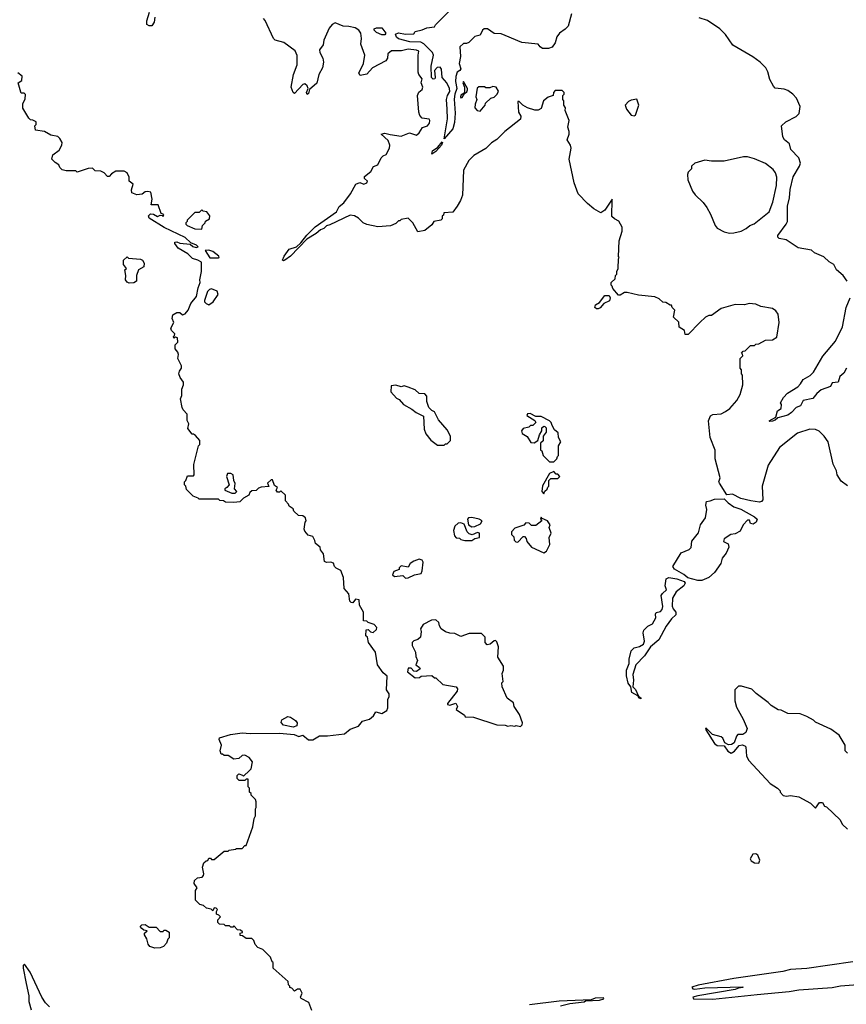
# Model space of a CAD drawing. Extents: x 2348354 to 2479840, y 460476 to 613653.
# Tile 126 of 256: x 2361720 to 2367687, y 562664 to 569772. Entities that reach past the tile are written whole.
import ezdxf

# ---------------------------------------------------------------- set-up
doc = ezdxf.new("R2010")
doc.units = 0

msp = doc.modelspace()

# ---------------------------------------------------------------- linework, layer by layer
at = {"layer": '0CON05XD'}
for points in [[(2362695, 569790), (2362690, 569755), (2362675, 569727.5), (2362655, 569726.7), (2362637, 569737), (2362637, 569763), (2362657.5, 569825)], [(2365703.3, 569815), (2365678.8, 569725), (2365657.9, 569702.1), (2365616.7, 569675), (2365597.5, 569647.5), (2365586.7, 569605), (2365565, 569572.5), (2365537.3, 569562.7), (2365495, 569564.2), (2365476.7, 569575), (2365463.8, 569593.8), (2365345, 569606), (2365225, 569658.6), (2365195, 569668.6), (2365145, 569672), (2365097.5, 569705), (2365073.8, 569705), (2365061.9, 569695), (2365045, 569660.8), (2365005, 569651.4), (2364963.2, 569606.8), (2364945, 569599.2), (2364925, 569600.8), (2364898.6, 569575), (2364901.1, 569505), (2364892, 569455), (2364903.9, 569416.1), (2364898, 569405), (2364877, 569393), (2364867.6, 569362.4), (2364866.6, 569325), (2364875.7, 569275), (2364861, 569235), (2364856.8, 569196.8), (2364863.8, 569096.2), (2364859.8, 569030.2), (2364846.4, 568983.6), (2364785, 568912.5), (2364808.8, 569055), (2364806.7, 569126.7), (2364802.3, 569195), (2364808.5, 569225), (2364825.6, 569254.4), (2364823.8, 569273.8), (2364804.5, 569315), (2364769.2, 569355), (2364766, 569415), (2364755, 569429.2), (2364733, 569427), (2364714.4, 569405.6), (2364720, 569355), (2364715.9, 569344.1), (2364705, 569342), (2364692.2, 569355), (2364690.4, 569435), (2364706.7, 569515), (2364700, 569535), (2364636.4, 569596.4), (2364615, 569609.6), (2364537.1, 569612.9), (2364455, 569633.8), (2364440.5, 569645), (2364433, 569667), (2364455, 569677.1), (2364505, 569667.5), (2364565, 569670), (2364575, 569687.5), (2364625, 569697.5), (2364658.3, 569711.7), (2364715, 569720), (2364722.5, 569735), (2364818.5, 569831.5)], [(2366630, 567585), (2366545, 567500), (2366525, 567500), (2366518.3, 567528.3), (2366481.7, 567551.7), (2366478.3, 567588.3), (2366440, 567625), (2366450, 567675), (2366430, 567695), (2366425, 567710), (2366415, 567710), (2366385, 567730), (2366363, 567733), (2366337, 567757), (2366305, 567770), (2366187, 567783), (2366105, 567802.5), (2366085, 567802.5), (2366055, 567782.5), (2366043, 567783), (2366001.7, 567831.7), (2365998.3, 567848.3), (2365990, 567855), (2365990, 567875), (2366018.3, 567901.7), (2366020, 567925), (2366030, 567935), (2366030, 567955), (2366040, 567975), (2366042.5, 568045), (2366047.5, 568055), (2366043.3, 568063.3), (2366047.5, 568175), (2366070, 568245), (2366070, 568275), (2366046.4, 568316.4), (2366013, 568333), (2365995, 568350), (2365997, 568477), (2365945, 568396.7), (2365915, 568376.7), (2365865, 568407.5), (2365820, 568445), (2365752.5, 568515), (2365723.3, 568595), (2365686.7, 568765), (2365701.2, 568845), (2365695.7, 568865.7), (2365671.2, 568905), (2365687.5, 568945), (2365687.5, 568965), (2365676.7, 568995), (2365686.7, 569045), (2365657.5, 569115), (2365660, 569135), (2365647.5, 569155), (2365647.5, 569185), (2365640, 569195), (2365640, 569225), (2365650, 569235), (2365650, 569245), (2365635, 569260), (2365585, 569260), (2365573, 569247), (2365570, 569225), (2365535, 569212.5), (2365502.5, 569185), (2365485, 569130), (2365461.7, 569118.3), (2365438.3, 569118.3), (2365386.1, 569136.1), (2365352.5, 569155), (2365325, 569180), (2365315, 569180), (2365320, 569105), (2365336.7, 569075), (2365336.1, 569053.9), (2365222.5, 568965), (2365165, 568907.5), (2365127, 568883), (2365085, 568842.5), (2364999.3, 568790.7), (2364962.5, 568755), (2364923.3, 568685), (2364917.5, 568505), (2364903.3, 568466.7), (2364877.5, 568425), (2364847, 568383), (2364781.7, 568378.3), (2364778.3, 568361.7), (2364770, 568355), (2364770, 568335), (2364760, 568325), (2364710, 568315), (2364695, 568290), (2364645, 568250), (2364595, 568240), (2364557.5, 568305), (2364525, 568340), (2364475, 568330), (2364465, 568320), (2364455, 568320), (2364435, 568300), (2364397, 568283), (2364305, 568277.5), (2364225, 568292.5), (2364200, 568305), (2364165, 568340), (2364137, 568357), (2364105, 568360), (2363958.5, 568291.5), (2363935.3, 568284.7), (2363916.2, 568263.8), (2363891.1, 568255), (2363861.4, 568228.6), (2363793.6, 568186.4), (2363675, 568065.5), (2363635, 568036), (2363625, 568030.8), (2363616.7, 568035), (2363630, 568065), (2363666, 568115), (2363717.5, 568132.5), (2363749.5, 568160.5), (2363793.2, 568216.7), (2363852.7, 568277.3), (2364008, 568385), (2364027, 568423), (2364059.5, 568450.5), (2364107.5, 568515), (2364146.7, 568585), (2364175, 568596.2), (2364205, 568583.3), (2364225.9, 568594.1), (2364230, 568605), (2364210, 568625), (2364209.3, 568640.7), (2364253.9, 568676.1), (2364275, 568712.5), (2364305.9, 568724.1), (2364330, 568775), (2364345, 568790), (2364365, 568797.5), (2364388.8, 568845), (2364391.2, 568865), (2364380.7, 568900.7), (2364330, 568945), (2364355, 568953.3), (2364393.9, 568943.9), (2364475, 568930), (2364535, 568955.8), (2364585, 568939.2), (2364605, 568953.8), (2364627, 568993), (2364665, 569005.6), (2364678.2, 569025), (2364680, 569045), (2364675, 569053.8), (2364625, 569062), (2364609.3, 569079.3), (2364600.8, 569105), (2364591.4, 569225), (2364602.1, 569247.9), (2364625, 569268), (2364629.1, 569285), (2364617.8, 569315), (2364625.6, 569345), (2364602.5, 569375), (2364596.1, 569393.9), (2364595.8, 569515), (2364601.2, 569545), (2364585, 569552.5), (2364525, 569560), (2364476.7, 569546.7), (2364405, 569546.2), (2364376.7, 569525), (2364376.4, 569493.6), (2364363.3, 569475), (2364266.8, 569423.2), (2364225, 569377.5), (2364178.3, 569368.3), (2364167.5, 569385), (2364200.8, 569455), (2364210.6, 569515), (2364182.5, 569595), (2364188, 569635), (2364182.9, 569675), (2364167.8, 569695), (2364142.6, 569712.6), (2364096.4, 569723.6), (2364055, 569723.8), (2363997.9, 569747.9), (2363975, 569737.3), (2363955, 569710.9), (2363914.7, 569625), (2363910.9, 569589.1), (2363883.5, 569555), (2363887.1, 569535), (2363909.5, 569495), (2363912.7, 569465), (2363905.4, 569425), (2363880, 569375), (2363865, 569312.5), (2363811.7, 569268.3), (2363805, 569240), (2363795, 569232.5), (2363790, 569245), (2363802.5, 569275), (2363796.2, 569295), (2363778.8, 569308.8), (2363764.2, 569305), (2363705, 569240), (2363693.8, 569245), (2363680, 569285), (2363696.7, 569375), (2363723.8, 569445), (2363723.6, 569513.6), (2363707.5, 569547.5), (2363626.1, 569606.1), (2363563.6, 569623.6), (2363552.5, 569635), (2363492.5, 569765), (2363479.3, 569779.3)], [(2367694.3, 567885), (2367665.6, 567925), (2367616.6, 567966.6), (2367597.5, 568005), (2367564.4, 568024.4), (2367525, 568060), (2367458.8, 568088.8), (2367435, 568107.5), (2367340, 568125), (2367253.6, 568183.6), (2367203, 568193), (2367193, 568203), (2367193.8, 568215), (2367254.4, 568295.6), (2367262.5, 568315), (2367263.7, 568426.3), (2367276.5, 568485), (2367281.1, 568545), (2367302.9, 568637.1), (2367350, 568715), (2367355.7, 568735), (2367345, 568773.3), (2367286.7, 568835), (2367277.5, 568875), (2367240, 568905), (2367230, 568925), (2367220, 569005), (2367250, 569035), (2367325, 569072.5), (2367346.4, 569093.6), (2367353.3, 569145), (2367328.8, 569205), (2367302.5, 569235), (2367265, 569260), (2367239.3, 569269.3), (2367175, 569277.5), (2367160.7, 569290.7), (2367135, 569340), (2367122, 569395), (2367106, 569425), (2367065.5, 569465.5), (2367013.6, 569503.6), (2366868, 569588), (2366814.3, 569664.3), (2366775, 569706), (2366685, 569765.8), (2366625, 569786)], [(2364335, 569661.8), (2364295, 569679.1), (2364278.1, 569695), (2364278.8, 569705), (2364295, 569712.5), (2364335, 569713.3), (2364364.2, 569675), (2364355, 569662.5), (2364335, 569661.8)], [(2364273, 564747), (2364290, 564775), (2364335, 564762.5), (2364370, 564785), (2364376.7, 564803.3), (2364377.5, 564865), (2364386.7, 564885), (2364387.5, 564905), (2364367.5, 564935), (2364371.7, 565031.7), (2364345, 565057.5), (2364303.9, 565113.9), (2364287.5, 565205), (2364237.5, 565275), (2364230, 565315), (2364220, 565325), (2364221.7, 565368.3), (2364235, 565370), (2364251.7, 565351.7), (2364271.7, 565348.3), (2364295, 565370), (2364297.5, 565385), (2364280, 565405), (2364235, 565420), (2364225, 565430), (2364203, 565433), (2364202.5, 565495), (2364172.5, 565545), (2364170, 565585), (2364145, 565587.5), (2364125, 565563.3), (2364113.9, 565563.9), (2364103.9, 565573.9), (2364097, 565627), (2364062.5, 565665), (2364057.5, 565745), (2364037.5, 565795), (2364003.6, 565813.6), (2363992.5, 565825), (2363985, 565847.5), (2363965, 565856.7), (2363935, 565852.5), (2363921.2, 565861.2), (2363912.5, 565915), (2363892.5, 565945), (2363890, 565965), (2363855, 565990), (2363851.7, 566011.7), (2363835, 566040), (2363801.7, 566051.7), (2363779.3, 566079.3), (2363773.8, 566095), (2363780, 566145), (2363787.5, 566155), (2363782.5, 566175), (2363765, 566190), (2363731.7, 566191.7), (2363700, 566225), (2363695, 566240), (2363665, 566260), (2363660, 566275), (2363638.3, 566298.3), (2363638.3, 566338.3), (2363605, 566370), (2363595, 566360), (2363581.7, 566361.7), (2363572.5, 566375), (2363580, 566395), (2363560, 566410), (2363545, 566450), (2363535, 566450), (2363510, 566425), (2363518.3, 566401.7), (2363463, 566397), (2363445, 566390), (2363427, 566373), (2363395, 566370), (2363381.7, 566358.3), (2363375, 566340), (2363335, 566317.5), (2363309.2, 566290.8), (2363266, 566286), (2363205, 566290), (2363191.7, 566298.3), (2363165, 566300), (2363155, 566310), (2363015, 566310), (2363008.3, 566318.3), (2362971.7, 566331.7), (2362925, 566380), (2362920, 566405), (2362910, 566415), (2362910, 566435), (2362920, 566445), (2362930.7, 566479.3), (2362975, 566480), (2362980, 566485), (2362978.3, 566561.7), (2363010, 566695), (2363020, 566705), (2363020, 566735), (2362989.3, 566769.3), (2362975, 566780), (2362965, 566780), (2362935, 566820), (2362940, 566855), (2362928.3, 566878.3), (2362930, 566925), (2362900, 566955), (2362893, 566973), (2362880, 567035), (2362891.7, 567058.3), (2362890, 567105), (2362902.5, 567135), (2362902.5, 567155), (2362879.3, 567189.3), (2362870, 567215), (2362872.5, 567235), (2362887.5, 567255), (2362887, 567273), (2362862.5, 567325), (2362866.7, 567355), (2362861.7, 567371.7), (2362842.5, 567395), (2362842.5, 567425), (2362862.5, 567445), (2362860, 567475), (2362845, 567480), (2362831.7, 567471.7), (2362830, 567485), (2362838.3, 567491.7), (2362840, 567505), (2362817, 567527), (2362810, 567545), (2362832.5, 567585), (2362820, 567615), (2362825, 567640), (2362855, 567657.5), (2362877, 567657), (2362895, 567640), (2362915, 567647.5), (2362936.7, 567675), (2362955.9, 567724.1), (2362996.4, 567773.6), (2363008, 567835), (2363023.3, 567875), (2363020, 567895), (2363033.3, 567955), (2363031.7, 568021.7), (2363005, 568036.7), (2362967, 568047), (2362935, 568082.5), (2362865, 568122.5), (2362840, 568155), (2362840, 568165), (2362855, 568167.5), (2362875, 568157.5), (2362951.7, 568151.7), (2362970, 568135), (2362995, 568127.5), (2363007.5, 568132.5), (2362997.5, 568145), (2362955, 568160), (2362915, 568198.8), (2362762.3, 568272.3), (2362655, 568340), (2362650, 568355), (2362665, 568370), (2362685, 568367.5), (2362715, 568350), (2362735, 568360), (2362748.3, 568358.3), (2362755, 568350), (2362760, 568365), (2362741.7, 568371.7), (2362720, 568435), (2362670, 568435), (2362677.5, 568475), (2362666.7, 568526.7), (2362645, 568532.5), (2362625, 568530), (2362605, 568512.5), (2362565, 568507.5), (2362530.7, 568520.7), (2362527, 568543), (2362540, 568585), (2362510, 568605), (2362510, 568635), (2362496.7, 568666.7), (2362475, 568677.5), (2362415, 568677.5), (2362381.7, 568658.3), (2362365, 568640), (2362355, 568640), (2362330, 568665), (2362305, 568677.5), (2362265, 568680), (2362245, 568700), (2362215, 568697.5), (2362135, 568670), (2362125, 568680), (2362055, 568680), (2362027, 568687), (2362010, 568705), (2362002.5, 568725), (2361975, 568740), (2361952.5, 568765), (2361960, 568795), (2362005, 568830), (2362023.8, 568865), (2362025.8, 568885.8), (2362008.8, 568915), (2361995, 568928), (2361945, 568939.2), (2361900, 568965), (2361833, 568973), (2361830, 569005), (2361840, 569015), (2361840, 569035), (2361815, 569047.5), (2361798.3, 569048.3), (2361785, 569060), (2361743, 569133), (2361742.5, 569165), (2361759.3, 569200.7), (2361761.7, 569231.7), (2361751.7, 569241.7), (2361731.7, 569241.7), (2361728.3, 569248.3), (2361710, 569315), (2361736.1, 569333.9), (2361737, 569363), (2361707, 569387)], [(2364905, 569207.5), (2364915, 569211.2), (2364931.7, 569238.3), (2364948.3, 569251.7), (2364952.5, 569265), (2364952.5, 569275), (2364925, 569326.7), (2364920, 569315), (2364930, 569285), (2364931.2, 569255), (2364928.3, 569241.7), (2364905, 569225.7), (2364902.5, 569215), (2364905, 569207.5)], [(2365045, 569112.5), (2365080, 569155), (2365081.7, 569168.3), (2365120, 569205), (2365145, 569212.5), (2365167.5, 569235), (2365177.5, 569255), (2365160, 569285), (2365135, 569290), (2365115, 569280), (2365085, 569280), (2365075, 569286.7), (2365035, 569287.5), (2365023, 569277), (2365013.3, 569215), (2365020, 569195), (2365007, 569163), (2365006.7, 569135), (2365022.5, 569115), (2365045, 569112.5)], [(2366155, 569076.7), (2366165, 569083.3), (2366190, 569155), (2366175, 569197.5), (2366135, 569190), (2366115, 569180), (2366090, 569155), (2366100, 569125), (2366133.6, 569083.6), (2366155, 569076.7)], [(2364695, 568802), (2364700.5, 568825), (2364737.7, 568852.3), (2364769.2, 568889.2), (2364773.3, 568885), (2364765, 568866), (2364725, 568819.5), (2364695, 568802)], [(2366845, 568231.2), (2366875, 568233.8), (2366927.5, 568245), (2366965, 568264), (2366990, 568285), (2367022.7, 568297.3), (2367131.2, 568385), (2367158.1, 568455), (2367183.1, 568575), (2367185.6, 568635), (2367177.1, 568665), (2367159.8, 568689.8), (2367104.4, 568734.4), (2367025, 568768), (2366975, 568781.2), (2366945, 568781.2), (2366805, 568751.2), (2366715, 568750), (2366665, 568756.7), (2366593, 568737), (2366570, 568715), (2366570, 568695), (2366545, 568670), (2366540, 568655), (2366542.5, 568615), (2366577.5, 568535), (2366597, 568507), (2366655, 568452.5), (2366680, 568415), (2366707.7, 568367.7), (2366741.2, 568285), (2366756.1, 568266.1), (2366805, 568240), (2366845, 568231.2)], [(2363035, 568260), (2363040, 568285), (2363060, 568305), (2363061.7, 568318.3), (2363090, 568335), (2363092.5, 568355), (2363070, 568385), (2363045, 568390), (2363035, 568400), (2363015, 568380), (2362985, 568380), (2362930, 568325), (2362930, 568315), (2362920, 568305), (2362920, 568295), (2362930, 568285), (2362985, 568262.5), (2363035, 568260)], [(2363091.7, 568051.7), (2363155, 568053.3), (2363160, 568055), (2363156.7, 568065), (2363115, 568098), (2363085, 568108), (2363060, 568105), (2363091.7, 568051.7)], [(2362509.5, 567869.5), (2362495.8, 567875.8), (2362483.3, 567895), (2362486.2, 567926.2), (2362480, 567965), (2362490, 567975), (2362470, 568005), (2362470, 568035), (2362495, 568060), (2362505, 568050), (2362592.3, 568042.3), (2362605.9, 568035.9), (2362618.8, 568015), (2362615, 567987.5), (2362577.5, 567965), (2362564, 567925), (2362563.3, 567885), (2362545, 567873.3), (2362509.5, 567869.5)], [(2363085, 567713.8), (2363117.5, 567735), (2363153, 567787), (2363145, 567812.5), (2363105, 567828.8), (2363090, 567825), (2363075, 567810), (2363053.3, 567745), (2363053.9, 567733.9), (2363065, 567722.5), (2363085, 567713.8)], [(2365895, 567683.3), (2365883.9, 567683.9), (2365872.5, 567695), (2365877, 567713), (2365905, 567730), (2365945, 567780), (2365975, 567780), (2365983, 567763), (2365978, 567742), (2365937, 567723), (2365909.3, 567690.7), (2365895, 567683.3)], [(2367688.8, 567255), (2367670.3, 567219.7), (2367640, 567195), (2367627.5, 567155), (2367585, 567150), (2367572.5, 567125), (2367505, 567098.8), (2367475, 567072.5), (2367445, 567036.7), (2367375, 567022.5), (2367357.5, 566985), (2367325, 566973.3), (2367292.5, 566935), (2367265, 566916.7), (2367192.5, 566897.5), (2367175, 566880), (2367155, 566872.5), (2367135, 566870), (2367130, 566875), (2367178.3, 566901.7), (2367191.7, 566948.3), (2367217.5, 566965), (2367220, 566995), (2367212.5, 567005), (2367233.3, 567045), (2367262.5, 567075), (2367337.7, 567122.3), (2367357.5, 567142.5), (2367376.2, 567175), (2367426.8, 567203.2), (2367451.7, 567228.3), (2367517.7, 567342.3), (2367609.7, 567450.3), (2367658.8, 567555), (2367686, 567695), (2367714.2, 567765)], [(2367696.4, 566406.4), (2367650.7, 566440.7), (2367622.5, 566485), (2367617.5, 566515), (2367593, 566563), (2367557.5, 566725), (2367526.4, 566766.4), (2367490.7, 566800.7), (2367465, 566813.3), (2367425, 566816), (2367335, 566787.5), (2367205, 566684), (2367123.3, 566555), (2367080, 566405), (2367083.8, 566305), (2367075.8, 566294.2), (2367060.5, 566289.5), (2366997.5, 566297.5), (2366925, 566315.8), (2366865, 566346.7), (2366825, 566341.4), (2366772.5, 566425), (2366767.5, 566435), (2366776, 566465), (2366741.7, 566601.7), (2366741.2, 566665), (2366703.8, 566755), (2366693.3, 566875), (2366707, 566913), (2366725, 566922.5), (2366785, 566927.5), (2366815, 566943.3), (2366845.9, 566964.1), (2366896.1, 567023.9), (2366920, 567065), (2366940, 567135), (2366937.5, 567205), (2366930, 567215), (2366930, 567245), (2366920, 567255), (2366920, 567325), (2366940, 567345), (2366938.3, 567358.3), (2366930, 567365), (2366941.7, 567378.3), (2366958.3, 567381.7), (2366995, 567420), (2367025, 567420), (2367035, 567430), (2367055, 567432.5), (2367105, 567457.5), (2367155, 567460), (2367185, 567480), (2367202.5, 567585), (2367196.4, 567646.4), (2367179.3, 567669.3), (2367155, 567687.5), (2367070.7, 567700.7), (2367035, 567717.5), (2366985, 567723.3), (2366953, 567713), (2366885, 567716.7), (2366783.9, 567686.1), (2366715, 567637.5), (2366695, 567637.5), (2366670, 567625), (2366630, 567585)], [(2364785, 566700), (2364795, 566710), (2364805, 566710), (2364830, 566735), (2364830, 566765), (2364805, 566810), (2364743, 566883), (2364715, 566940), (2364695, 566950), (2364673, 566973), (2364660, 567015), (2364660, 567055), (2364645, 567070), (2364603, 567073), (2364575, 567100), (2364525, 567120), (2364495, 567127.5), (2364475, 567122.5), (2364435, 567132.5), (2364401.7, 567128.3), (2364400, 567085), (2364440.7, 567040.7), (2364459.3, 567029.3), (2364490, 566995), (2364550.7, 566960.7), (2364582.5, 566935), (2364635, 566910), (2364640, 566815), (2364651.7, 566781.7), (2364687, 566737), (2364735, 566700), (2364785, 566700)], [(2365575, 566580), (2365598.3, 566601.7), (2365601.7, 566618.3), (2365610, 566625), (2365610, 566695), (2365627.5, 566725), (2365610, 566755), (2365608.3, 566788.3), (2365581.7, 566811.7), (2365563, 566843), (2365557.5, 566865), (2365545, 566876.7), (2365485, 566906.7), (2365447, 566907), (2365405, 566930), (2365385, 566927.5), (2365380, 566915), (2365439.3, 566879.3), (2365447, 566863), (2365425, 566842.5), (2365408.3, 566841.7), (2365395, 566830), (2365355, 566820), (2365342.5, 566805), (2365347.5, 566785), (2365383, 566763), (2365410.7, 566720.7), (2365435, 566717.5), (2365460, 566735), (2365472.5, 566775), (2365490, 566805), (2365490, 566825), (2365503, 566837), (2365510, 566835), (2365520, 566825), (2365520, 566795), (2365500, 566765), (2365498.3, 566731.7), (2365480, 566715), (2365480, 566665), (2365488.3, 566658.3), (2365500, 566625), (2365531.7, 566591.7), (2365545, 566580), (2365575, 566580)], [(2363275, 566354), (2363287.5, 566365), (2363270, 566385), (2363276.4, 566423.6), (2363266.2, 566445), (2363260, 566485), (2363245, 566496.2), (2363220, 566495), (2363213.3, 566473.3), (2363232.5, 566415), (2363216.4, 566393.6), (2363200, 566385), (2363200, 566375), (2363252.5, 566355), (2363275, 566354)], [(2365505, 566350), (2365511.7, 566368.3), (2365528.3, 566381.7), (2365531.7, 566398.3), (2365540, 566405), (2365540, 566445), (2365555, 566460), (2365605, 566460), (2365620, 566475), (2365605, 566490), (2365591.7, 566491.7), (2365575, 566510), (2365543.6, 566496.4), (2365493, 566407), (2365490, 566365), (2365505, 566350)], [(2366645, 565722.9), (2366615, 565724.5), (2366543.8, 565743.8), (2366515, 565767.9), (2366446, 565805), (2366434.2, 565825), (2366495, 565923.8), (2366552.7, 565947.3), (2366568.1, 565961.9), (2366572.8, 566007.2), (2366621.3, 566068.7), (2366634.1, 566125.9), (2366670, 566175), (2366680, 566235), (2366673.9, 566266.1), (2366677, 566293), (2366705, 566297.5), (2366735, 566311.4), (2366805, 566313.5), (2366834.1, 566284.1), (2366876.2, 566256.2), (2366925, 566239.1), (2367025, 566182), (2367043.8, 566165), (2367036.4, 566143.6), (2367015, 566129.2), (2366996.7, 566135), (2366989.3, 566159.3), (2366975, 566160), (2366942, 566125), (2366920.3, 566079.7), (2366885, 566060), (2366853.3, 566055), (2366806.2, 566025), (2366801.2, 566005), (2366835, 565987.5), (2366839.2, 565965), (2366820.2, 565919.8), (2366792, 565885), (2366781.2, 565845), (2366735, 565780), (2366694.1, 565745.9), (2366645, 565722.9)], [(2364932.5, 566012.5), (2364985, 566013.3), (2365005, 566027.5), (2365040, 566035), (2365040, 566065), (2365025, 566070), (2364986.2, 566053.8), (2364965, 566061.2), (2364951.2, 566075), (2364929.3, 566129.3), (2364905, 566140), (2364885, 566136.7), (2364862.5, 566115), (2364852.5, 566085), (2364860, 566045), (2364871.7, 566031.7), (2364895, 566030), (2364905, 566020), (2364932.5, 566012.5)], [(2364985, 566110), (2365005, 566113.3), (2365046.4, 566133.6), (2365057.5, 566155), (2365036.4, 566166.4), (2364983, 566177), (2364960, 566175), (2364952.5, 566165), (2364960, 566125), (2364985, 566110)], [(2365505, 565922.5), (2365522.5, 565935), (2365547, 565983), (2365542.5, 566035), (2365557.5, 566065), (2365542.5, 566105), (2365550, 566125), (2365530, 566155), (2365491.7, 566171.7), (2365485, 566180), (2365480, 566165), (2365490, 566155), (2365445, 566120), (2365415, 566120), (2365398.3, 566138.3), (2365375, 566140), (2365358.3, 566121.7), (2365295, 566100), (2365270, 566075), (2365270, 566055), (2365288.3, 566038.3), (2365290, 566015), (2365301.7, 566001.7), (2365315, 566000), (2365355, 566040), (2365365, 566040), (2365377, 566027), (2365380, 566005), (2365413.6, 565963.6), (2365505, 565922.5)], [(2364505, 565740), (2364525, 565742.5), (2364570, 565765), (2364617.5, 565775), (2364626.1, 565793.9), (2364633.3, 565855), (2364625, 565870), (2364605, 565877.5), (2364565, 565862.5), (2364540, 565845), (2364525, 565820), (2364475, 565830), (2364460, 565815), (2364458.3, 565801.7), (2364420.7, 565789.3), (2364412.5, 565765), (2364425, 565752.5), (2364485, 565760), (2364505, 565740)], [(2366205, 564870), (2366192.5, 564875), (2366181.7, 564891.7), (2366138.8, 564915), (2366132.5, 564955), (2366112.3, 564982.3), (2366100, 565035), (2366101.2, 565075), (2366120, 565125), (2366120, 565155), (2366134.2, 565215), (2366155, 565237.5), (2366195, 565248), (2366223.8, 565265), (2366231.2, 565285), (2366220.8, 565345), (2366225.8, 565365), (2366255, 565394), (2366288.3, 565411.7), (2366311.2, 565455), (2366309.3, 565480.7), (2366315, 565492.5), (2366345, 565500), (2366359.2, 565515), (2366364, 565535), (2366352, 565615), (2366360, 565630), (2366388.8, 565655), (2366379.2, 565685), (2366386.2, 565735), (2366405, 565744.2), (2366465, 565735.5), (2366516.3, 565716.3), (2366524.3, 565704.3), (2366513.5, 565685), (2366458.7, 565641.3), (2366433.6, 565595), (2366429.1, 565539.1), (2366437.9, 565517.9), (2366457.5, 565495), (2366455.8, 565475), (2366424.4, 565445.6), (2366386.8, 565393.2), (2366332.9, 565295), (2366274.6, 565245.4), (2366229.8, 565180.2), (2366168.8, 565115), (2366145.8, 565045), (2366150.8, 565005), (2366146.7, 564955), (2366165.5, 564935.5), (2366188.3, 564888.3), (2366207.5, 564875), (2366205, 564870)], [(2365335, 564670), (2365348.3, 564681.7), (2365350, 564695), (2365327, 564757), (2365290, 564815), (2365285, 564840), (2365240, 564875), (2365202.5, 564955), (2365200, 564985), (2365210, 564995), (2365203, 565053), (2365212.5, 565075), (2365212.5, 565105), (2365170.7, 565170.7), (2365177.5, 565245), (2365165, 565280), (2365155, 565290), (2365145, 565287.5), (2365117, 565263), (2365095, 565260), (2365080, 565275), (2365080, 565315), (2365055, 565340), (2364965, 565340), (2364905, 565320), (2364861.7, 565341.7), (2364825, 565342.5), (2364795, 565352.5), (2364763.6, 565373.6), (2364750, 565395), (2364745, 565420), (2364725, 565440), (2364693, 565437), (2364633.6, 565406.4), (2364612.5, 565375), (2364617.5, 565355), (2364612.5, 565315), (2364595, 565297.5), (2364565, 565287.5), (2364553.9, 565276.1), (2364553.6, 565253.6), (2364577.5, 565205), (2364580, 565175), (2364592.5, 565145), (2364580, 565115), (2364606.4, 565096.4), (2364610, 565085), (2364585, 565067.5), (2364565, 565070), (2364545, 565090), (2364525, 565090), (2364520, 565065), (2364575, 565020), (2364607, 565023), (2364618.3, 565031.7), (2364695, 565037.5), (2364715, 565020), (2364725, 565020), (2364775, 564972.5), (2364870, 564955), (2364881.7, 564941.7), (2364878.8, 564925), (2364807.5, 564835), (2364808.3, 564828.3), (2364825, 564823.3), (2364867.5, 564837.5), (2364880, 564815), (2364871.7, 564791.7), (2364931.7, 564751.7), (2364935, 564740), (2364995, 564737.5), (2365165, 564682.5), (2365225, 564680), (2365245, 564672.5), (2365265, 564677.5), (2365295, 564672.5), (2365305, 564677.5), (2365335, 564670)], [(2367697, 564477), (2367680, 564495), (2367680, 564535), (2367636.4, 564606.4), (2367575, 564650), (2367465, 564700), (2367450, 564715), (2367401.7, 564741.7), (2367355, 564760), (2367265, 564762.5), (2367217, 564787), (2367195, 564790), (2367145, 564820), (2367123, 564843), (2367037, 564907), (2367005, 564940), (2366931.7, 564961.7), (2366908.3, 564961.7), (2366882.5, 564935), (2366882.5, 564855), (2366895, 564810), (2366943.3, 564723.3), (2366972.5, 564655), (2366962.5, 564625), (2366939.3, 564610.7), (2366905, 564611.2), (2366895, 564600), (2366877.5, 564552.5), (2366859.4, 564540.6), (2366837.7, 564537.7), (2366810.5, 564550.5), (2366795.7, 564585), (2366785, 564595.8), (2366721.2, 564611.2), (2366675, 564657.5), (2366670, 564655), (2366673.3, 564645), (2366735, 564547.5), (2366755, 564532.5), (2366805, 564530), (2366832.3, 564492.3), (2366855, 564477.5), (2366879.3, 564490.7), (2366915, 564532.5), (2366935, 564537.5), (2366955, 564530), (2366961.7, 564521.7), (2366967.5, 564455), (2366983.6, 564423.6), (2367137, 564257), (2367190, 564225), (2367210, 564205), (2367210, 564195), (2367231.7, 564171.7), (2367255, 564167.5), (2367285, 564172.5), (2367345, 564162.5), (2367430, 564115), (2367465, 564080), (2367495, 564120), (2367515, 564120), (2367530, 564095), (2367545, 564090), (2367642.5, 563995), (2367657.5, 563965), (2367695, 563927.5)], [(2363830, 562620), (2363806.4, 562676.4), (2363752.5, 562705), (2363747.5, 562715), (2363760, 562745), (2363745, 562772.5), (2363725, 562772.5), (2363705, 562760), (2363685, 562780), (2363670, 562785), (2363670, 562795), (2363660, 562805), (2363658.3, 562828.3), (2363550, 562925), (2363550, 562965), (2363541.7, 562971.7), (2363530, 563005), (2363475, 563060), (2363440, 563075), (2363420, 563095), (2363410, 563125), (2363395, 563140), (2363355, 563140), (2363328.3, 563158.3), (2363311.7, 563161.7), (2363311.7, 563178.3), (2363328.3, 563181.7), (2363328.3, 563188.3), (2363315, 563200), (2363291.7, 563201.7), (2363265, 563230), (2363258.3, 563221.7), (2363245, 563220), (2363235, 563230), (2363205, 563230), (2363195, 563240), (2363161.7, 563241.7), (2363150, 563255), (2363150, 563275), (2363170, 563295), (2363158.3, 563308.3), (2363140, 563315), (2363140, 563335), (2363148.3, 563348.3), (2363138.3, 563358.3), (2363125, 563360), (2363115, 563340), (2363101.7, 563351.7), (2363068.3, 563358.3), (2363047, 563377), (2363020, 563385), (2362990, 563415), (2362990, 563485), (2363000, 563505), (2362980, 563535), (2362983, 563557), (2363003, 563577), (2363037, 563583), (2363047, 563593), (2363050, 563605), (2363040, 563655), (2363050, 563685), (2363065, 563700), (2363078.3, 563701.7), (2363085, 563720), (2363098.3, 563718.3), (2363105, 563710), (2363125, 563710), (2363195, 563770), (2363225, 563770), (2363233, 563777), (2363277, 563783), (2363285, 563790), (2363325, 563790), (2363345, 563810), (2363355, 563810), (2363402.5, 563945), (2363412.5, 564005), (2363422.5, 564025), (2363422.5, 564075), (2363427.5, 564085), (2363427.5, 564125), (2363421.7, 564141.7), (2363390, 564175), (2363390, 564185), (2363380, 564195), (2363380, 564225), (2363370, 564235), (2363368.3, 564288.3), (2363355, 564290), (2363345, 564280), (2363305, 564280), (2363290, 564295), (2363290, 564315), (2363301.7, 564328.3), (2363328.3, 564318.3), (2363335, 564310), (2363378.3, 564351.7), (2363390, 564365), (2363400, 564415), (2363377.5, 564445), (2363345, 564462.5), (2363325, 564460), (2363301.7, 564438.3), (2363265, 564432.5), (2363225, 564460), (2363195, 564460), (2363185, 564470), (2363175, 564470), (2363167.5, 564495), (2363177.5, 564535), (2363160, 564575), (2363162, 564588), (2363242.3, 564612.3), (2363325, 564623.8), (2363385, 564618.5), (2363595, 564622.5), (2363702.5, 564612.5), (2363735, 564597.5), (2363765, 564606.7), (2363805, 564572.5), (2363835, 564572.5), (2363885, 564602.5), (2363943, 564603), (2364065, 564617.5), (2364105, 564650), (2364165, 564672.5), (2364195, 564707.5), (2364245, 564723.3), (2364273, 564747)], [(2363695, 564664), (2363625, 564680), (2363608.3, 564698.3), (2363611.7, 564718.3), (2363655, 564742.5), (2363675, 564737.5), (2363712, 564712), (2363723.3, 564695), (2363720, 564675), (2363695, 564664)], [(2367055, 563683.8), (2367063.3, 563705), (2367049.5, 563739.5), (2367035, 563750), (2367012.5, 563747.5), (2366993.8, 563715), (2366999.5, 563699.5), (2367025, 563684.2), (2367055, 563683.8)], [(2362695, 563070), (2362660.7, 563080.7), (2362648.3, 563098.3), (2362637.7, 563137.7), (2362620, 563165), (2362621.7, 563178.3), (2362640, 563195), (2362615, 563200), (2362601.7, 563211.7), (2362590, 563225), (2362601.7, 563238.3), (2362625, 563240), (2362655, 563220), (2362705, 563220), (2362735, 563190), (2362755, 563190), (2362761.7, 563198.3), (2362775, 563200), (2362800, 563185), (2362800, 563145), (2362790, 563135), (2362780, 563105), (2362758.3, 563081.7), (2362735, 563072.5), (2362695, 563070)], [(2361936.1, 562645), (2361906.1, 562675), (2361881, 562715), (2361795, 562896.9), (2361755, 562953.8), (2361745.8, 562944.2), (2361744.6, 562925.4), (2361766.9, 562815), (2361785.8, 562725), (2361784.8, 562685), (2361801.9, 562625)], [(2367735, 562970), (2367403.6, 562923.6), (2367285, 562915.6), (2367228.6, 562901.4), (2366875, 562849.2), (2366618.3, 562801.7), (2366573, 562787), (2366580, 562775), (2366595, 562773.8), (2366666.4, 562783.6), (2366940, 562790), (2366940, 562785), (2366908.3, 562781.7), (2366885, 562771.2), (2366615, 562726.2), (2366580, 562715), (2366585, 562702.5), (2366725, 562702), (2367044.4, 562734.4), (2367274.5, 562755.5), (2367345, 562768.5), (2367584.5, 562784.5), (2367645, 562797.8), (2368055, 562827.8)], [(2365625, 562654), (2365690.7, 562669.3), (2365795, 562682.5), (2365805, 562690), (2365905, 562693.8), (2365937, 562703), (2365935, 562710), (2365875, 562707.5), (2365845, 562697.5), (2365615, 562686), (2365400.7, 562659.3)]]:
    msp.add_lwpolyline(points, dxfattribs=at)

doc.saveas('drawing.dxf')
